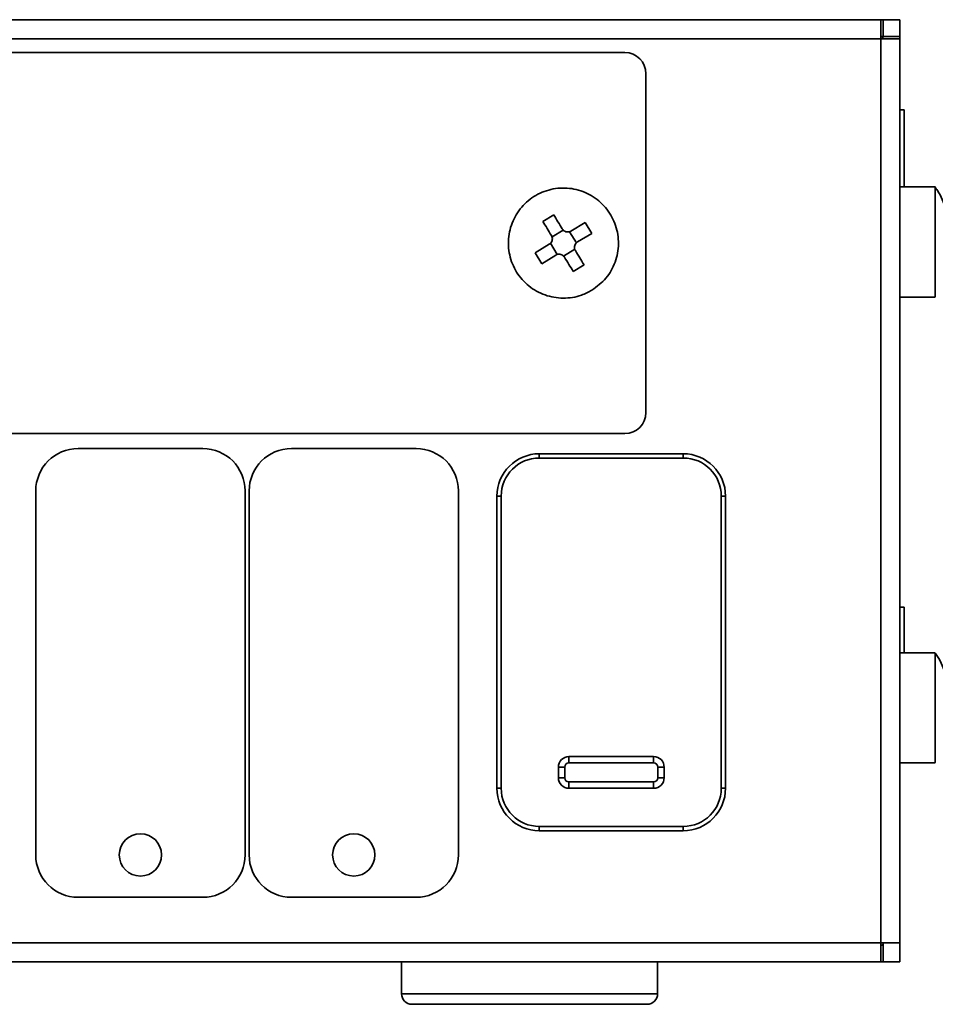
# Model space of a CAD drawing. Header units: millimetres. Extents: x 0 to 420, y 0 to 297.
# Tile 50 of 119: x 187 to 208, y 236 to 259. Entities that reach past the tile are written whole.
import ezdxf

# ---------------------------------------------------------------- set-up
doc = ezdxf.new("R2010")
doc.units = ezdxf.units.MM

msp = doc.modelspace()

# ---------------------------------------------------------------- linework, layer by layer
at = {"color": 7, "linetype": 'Continuous', "lineweight": 35}
for p, q in [((92.3066, 259.115), (206.9816, 259.115)), ((206.9816, 258.665), (206.9816, 259.115)), ((206.9816, 259.115), (207.0316, 259.115)), ((207.0316, 258.715), (207.0316, 259.115)), ((207.4316, 259.115), (207.0316, 259.115)), ((207.4316, 258.715), (207.4316, 259.115)), ((206.9816, 258.665), (92.3066, 258.665)), ((206.9816, 258.715), (207.0316, 258.715)), ((206.9816, 237.315), (206.9816, 258.665)), ((206.9816, 258.665), (207.4316, 258.665)), ((207.0316, 258.715), (207.4316, 258.715)), ((207.4316, 258.665), (207.4288, 258.715)), ((207.4316, 258.665), (207.4316, 237.315)), ((200.9316, 258.34), (169.8316, 258.34)), ((201.4316, 249.84), (201.4316, 257.84)), ((207.5316, 256.99), (207.4316, 256.99)), ((207.5316, 256.99), (207.5316, 255.1892)), ((208.267, 255.165), (207.4316, 255.165)), ((199.252, 254.5088), (198.9954, 254.3534)), ((199.2125, 253.9868), (199.4762, 254.1465)), ((199.6606, 254.1237), (199.9951, 254.3262)), ((200.1505, 254.0696), (199.9951, 254.3262)), ((199.6285, 254.1091), (199.7882, 253.8454)), ((200.1505, 254.0696), (199.816, 253.867)), ((198.8128, 253.6103), (199.1473, 253.8129)), ((199.3348, 253.5708), (199.1751, 253.8345)), ((199.7508, 253.6931), (199.4871, 253.5334)), ((198.8128, 253.6103), (198.9682, 253.3537)), ((199.3027, 253.5563), (198.9682, 253.3537)), ((199.7113, 253.1711), (199.9679, 253.3265)), ((207.4316, 252.565), (208.267, 252.565)), ((169.8316, 249.34), (200.9316, 249.34)), ((188.0166, 248.9875), (190.9616, 248.9875)), ((193.0566, 248.9875), (196.0016, 248.9875)), ((198.9116, 248.865), (198.9116, 248.765)), ((198.9116, 248.865), (202.3116, 248.865)), ((202.3116, 248.865), (202.3116, 248.765)), ((202.3116, 248.765), (198.9116, 248.765)), ((187.0166, 239.3925), (187.0166, 247.9875)), ((191.9616, 247.9875), (191.9616, 239.3925)), ((192.0566, 239.3925), (192.0566, 247.9875)), ((197.0016, 247.9875), (197.0016, 239.3925)), ((197.9116, 240.965), (197.9116, 247.865)), ((198.0116, 247.865), (197.9116, 247.865)), ((198.0116, 247.865), (198.0116, 240.965)), ((203.2116, 240.965), (203.2116, 247.865)), ((203.3116, 247.865), (203.2116, 247.865)), ((203.3116, 247.865), (203.3116, 240.965)), ((207.5316, 245.24), (207.4316, 245.24)), ((207.5316, 245.24), (207.5316, 244.165)), ((208.267, 244.165), (207.4316, 244.165)), ((199.6116, 241.565), (199.6116, 241.715)), ((199.6116, 241.715), (201.6116, 241.715)), ((201.6116, 241.565), (201.6116, 241.715)), ((199.3616, 241.215), (199.3616, 241.465)), ((199.5116, 241.465), (199.3616, 241.465)), ((199.5116, 241.465), (199.5116, 241.215)), ((201.6116, 241.565), (199.6116, 241.565)), ((201.7116, 241.215), (201.7116, 241.465)), ((201.8616, 241.465), (201.7116, 241.465)), ((201.8616, 241.465), (201.8616, 241.215)), ((207.4316, 241.565), (208.267, 241.565)), ((199.5116, 241.215), (199.3616, 241.215)), ((199.6116, 240.965), (199.6116, 241.115)), ((199.6116, 241.115), (201.6116, 241.115)), ((201.6116, 240.965), (201.6116, 241.115)), ((201.8616, 241.215), (201.7116, 241.215)), ((198.0116, 240.965), (197.9116, 240.965)), ((201.6116, 240.965), (199.6116, 240.965)), ((203.3116, 240.965), (203.2116, 240.965)), ((198.9116, 240.065), (198.9116, 239.965)), ((198.9116, 240.065), (202.3116, 240.065)), ((202.3116, 239.965), (198.9116, 239.965)), ((202.3116, 240.065), (202.3116, 239.965)), ((190.9616, 238.3925), (188.0166, 238.3925)), ((196.0016, 238.3925), (193.0566, 238.3925)), ((206.9816, 237.315), (85.3815, 237.315)), ((206.9816, 236.865), (206.9816, 237.315)), ((207.4316, 237.315), (206.9816, 237.315)), ((207.0316, 237.265), (206.9816, 237.265)), ((207.0316, 237.315), (207.0288, 237.265)), ((207.0316, 237.315), (207.0316, 236.865)), ((207.0316, 237.265), (207.0316, 236.865)), ((207.4316, 236.865), (207.4316, 237.315)), ((206.9816, 236.865), (85.3815, 236.865)), ((195.6566, 236.865), (195.6566, 236.115)), ((201.7066, 236.115), (201.7066, 236.865)), ((207.0316, 236.865), (206.9816, 236.865)), ((207.0316, 236.865), (207.4316, 236.865)), ((195.9298, 235.865), (195.9066, 235.865)), ((201.4566, 235.865), (195.9298, 235.865))]:
    msp.add_line(p, q, dxfattribs=at)
at = {"color": 8, "linetype": 'Continuous', "lineweight": 35}
msp.add_line((195.6566, 236.115), (201.7066, 236.115), dxfattribs=at)
at = {"color": 7, "linetype": 'Continuous', "lineweight": 35, "flags": 128}
for points in [[(199.252, 254.5088), (199.2769, 254.4676), (199.302, 254.4262), (199.3272, 254.3847), (199.3525, 254.3429), (199.3779, 254.3009), (199.4033, 254.2588), (199.4289, 254.2166), (199.4546, 254.1743)], [(199.1979, 254.0189), (199.1723, 254.0612), (199.1467, 254.1035), (199.1212, 254.1455), (199.0958, 254.1875), (199.0705, 254.2293), (199.0454, 254.2708), (199.0203, 254.3122), (198.9954, 254.3534)], [(199.7654, 253.661), (199.791, 253.6187), (199.8166, 253.5765), (199.8421, 253.5344), (199.8675, 253.4924), (199.8927, 253.4507), (199.9179, 253.4091), (199.943, 253.3677), (199.9679, 253.3265)], [(199.7113, 253.1711), (199.6864, 253.2123), (199.6613, 253.2537), (199.6361, 253.2953), (199.6108, 253.337), (199.5854, 253.379), (199.56, 253.4211), (199.5344, 253.4633), (199.5087, 253.5056)]]:
    msp.add_lwpolyline(points, dxfattribs=at)
at = {"color": 7, "linetype": 'Continuous', "lineweight": 35}
for centre in [(189.4891, 239.3925), (194.5291, 239.3925)]:
    msp.add_circle(centre, 0.5, dxfattribs=at)
for centre, radius, start, end in [((206.9816, 258.665), 0.05, 0, 90), ((200.9316, 257.84), 0.5, 0, 90), ((200.9316, 249.84), 0.5, 270, 0), ((188.0166, 247.9875), 1, 90, 180), ((190.9616, 247.9875), 1, 0, 90), ((193.0566, 247.9875), 1, 90, 180), ((196.0016, 247.9875), 1, 0, 90), ((198.9116, 247.865), 1, 90, 180), ((202.3116, 247.865), 1, 0, 90), ((198.9116, 247.865), 0.9, 90, 180), ((202.3116, 247.865), 0.9, 0, 90), ((199.6116, 241.465), 0.25, 90, 180), ((201.6116, 241.465), 0.25, 0, 90), ((199.6116, 241.465), 0.1, 90, 180), ((201.6116, 241.465), 0.1, 0, 90), ((199.6116, 241.215), 0.25, 180, 270), ((199.6116, 241.215), 0.1, 180, 270), ((201.6116, 241.215), 0.1, 270, 0), ((201.6116, 241.215), 0.25, 270, 0), ((198.9116, 240.965), 1, 180, 270), ((198.9116, 240.965), 0.9, 180, 270), ((202.3116, 240.965), 0.9, 270, 0), ((202.3116, 240.965), 1, 270, 0), ((188.0166, 239.3925), 1, 180, 270), ((190.9616, 239.3925), 1, 270, 0), ((193.0566, 239.3925), 1, 180, 270), ((196.0016, 239.3925), 1, 270, 0), ((195.9066, 236.115), 0.25, 180, 270), ((201.4566, 236.115), 0.25, 270, 0)]:
    msp.add_arc(centre, radius, start, end, dxfattribs=at)
for points, knots in [([(200.155, 252.7279), (200.2726, 252.816), (200.5078, 252.992), (200.7246, 253.3852), (200.8067, 253.8207), (200.7379, 254.2608), (200.5279, 254.6528), (200.1998, 254.9533), (199.7908, 255.1283), (199.3469, 255.158), (198.9183, 255.0391), (198.5531, 254.785), (198.2926, 254.4244), (198.1662, 253.9979), (198.1881, 253.5535), (198.3558, 253.1415), (198.6504, 252.8083), (199.039, 252.591), (199.4763, 252.5162), (199.8637, 252.5756), (200.0741, 252.6856), (200.155, 252.7279)], [0, 0, 0, 0, 0.0536887, 0.1073775, 0.1610662, 0.2147549, 0.2684436, 0.3221323, 0.3758211, 0.4295098, 0.4831985, 0.5368873, 0.590576, 0.6442647, 0.6979534, 0.7516422, 0.8053309, 0.8590197, 0.9127084, 0.9663971, 1, 1, 1, 1]), ([(208.5263, 254.5562), (208.5205, 254.5846), (208.4831, 254.7692), (208.3892, 254.9789), (208.2771, 255.1379), (208.2568, 255.1666)], [0, 0, 0, 0, 0.1296899, 0.84245241, 1, 1, 1, 1]), ([(208.267, 255.1555), (208.267, 255.149), (208.267, 255.1349), (208.267, 254.938), (208.267, 254.6245), (208.267, 254.2214), (208.267, 253.7791), (208.267, 253.3467), (208.267, 252.9707), (208.267, 252.7035), (208.267, 252.5669), (208.267, 252.5793), (208.267, 252.5833)], [0, 0, 0, 0, 0.0911631, 0.1985373, 0.3059113, 0.4132854, 0.5206596, 0.6280338, 0.7354079, 0.842782, 0.9501561, 1, 1, 1, 1]), ([(199.6606, 254.1237), (199.6454, 254.1164), (199.6151, 254.1018), (199.5636, 254.1005), (199.5152, 254.1151), (199.4776, 254.1416), (199.4613, 254.1647), (199.4546, 254.1743)], [0, 0, 0, 0, 0.213496, 0.4270674, 0.6389573, 0.8501142, 1, 1, 1, 1]), ([(199.1979, 254.0189), (199.2052, 254.0037), (199.2198, 253.9734), (199.2211, 253.9219), (199.2065, 253.8735), (199.18, 253.8359), (199.1569, 253.8196), (199.1473, 253.8129)], [0, 0, 0, 0, 0.2134951, 0.4270664, 0.6389561, 0.8501128, 1, 1, 1, 1]), ([(199.7654, 253.661), (199.7581, 253.6762), (199.7435, 253.7065), (199.7422, 253.758), (199.7568, 253.8064), (199.7833, 253.844), (199.8064, 253.8603), (199.816, 253.867)], [0, 0, 0, 0, 0.2134938, 0.4270656, 0.6389571, 0.850114, 1, 1, 1, 1]), ([(199.3027, 253.5563), (199.3179, 253.5635), (199.3482, 253.5781), (199.3997, 253.5794), (199.4481, 253.5648), (199.4857, 253.5383), (199.502, 253.5152), (199.5087, 253.5056)], [0, 0, 0, 0, 0.2134951, 0.4270664, 0.6389561, 0.8501128, 1, 1, 1, 1]), ([(208.5263, 243.5562), (208.5205, 243.5846), (208.4831, 243.7692), (208.3892, 243.9789), (208.2771, 244.1379), (208.2568, 244.1666)], [0, 0, 0, 0, 0.1296906, 0.842453, 1, 1, 1, 1]), ([(208.267, 244.1555), (208.267, 244.149), (208.267, 244.1349), (208.267, 243.938), (208.267, 243.6245), (208.267, 243.2214), (208.267, 242.7791), (208.267, 242.3467), (208.267, 241.9707), (208.267, 241.7035), (208.267, 241.5669), (208.267, 241.5793), (208.267, 241.5833)], [0, 0, 0, 0, 0.0911632, 0.1985373, 0.3059114, 0.4132855, 0.5206597, 0.6280336, 0.7354079, 0.8427819, 0.9501561, 1, 1, 1, 1])]:
    msp.add_open_spline(points, degree=3, knots=knots, dxfattribs=at)

doc.saveas('drawing.dxf')
